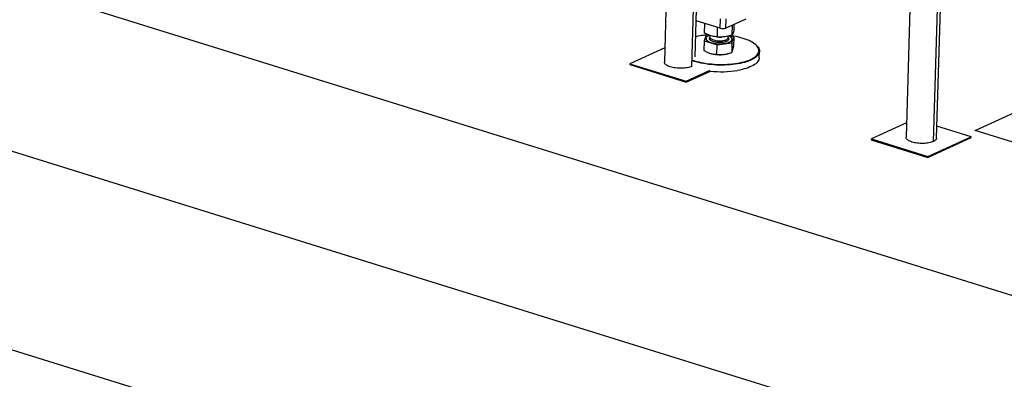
# Model space of a CAD drawing. Header units: millimetres. Extents: x 5 to 589, y 5 to 415.
# Tile 85 of 104: x 430 to 479, y 194 to 211. Entities that reach past the tile are written whole.
import ezdxf

# ---------------------------------------------------------------- set-up
doc = ezdxf.new("R2010")
doc.units = ezdxf.units.MM
doc.layers.add('TRAIT-FORT', color=4, linetype='Continuous', lineweight=25)

msp = doc.modelspace()

# ---------------------------------------------------------------- linework, layer by layer
at = {"layer": 'TRAIT-FORT', "color": 4, "linetype": 'Continuous', "lineweight": 25}
for p, q in [((490.14692, 194.48625), (335.74928, 242.50929)), ((489.90348, 186.36008), (335.50585, 234.38312)), ((462.49507, 225.23206), (462.02039, 209.38675)), ((463.36388, 209.17947), (463.83232, 224.81613)), ((463.52875, 209.64342), (463.98189, 224.76961)), ((474.37181, 221.53798), (473.89713, 205.69267)), ((475.24063, 205.48539), (475.70906, 221.12205)), ((475.39645, 205.64752), (475.85863, 221.07553)), ((464.76105, 211.05148), (464.77496, 211.51584)), ((465.04144, 211.05767), (465.05535, 211.52203)), ((466.01771, 211.50124), (465.04144, 211.05767)), ((464.76105, 211.05148), (463.58192, 211.41823)), ((463.9894, 210.81741), (464.00347, 211.28712)), ((464.62377, 210.62458), (464.63771, 211.08985)), ((465.35384, 210.7208), (465.36838, 211.20622)), ((465.44952, 211.00984), (465.4566, 211.2463)), ((464.07337, 210.71555), (463.97769, 210.42651)), ((464.0693, 210.5465), (464.06916, 210.54186)), ((464.17374, 210.72878), (464.07337, 210.71555)), ((464.26271, 210.6951), (464.26029, 210.61433)), ((464.57852, 210.62828), (464.60208, 210.62604)), ((464.81941, 210.61953), (464.83273, 210.61999)), ((465.15663, 210.56923), (465.15989, 210.58738)), ((465.15989, 210.58738), (465.16226, 210.66653)), ((465.43781, 210.61894), (465.22754, 210.68286)), ((465.34213, 210.3299), (465.43781, 210.61894)), ((465.43781, 210.61894), (465.42401, 210.15822)), ((462.04157, 210.09372), (460.31663, 209.31)), ((463.97769, 210.42651), (463.96388, 209.96578)), ((463.97769, 210.42651), (464.61206, 210.23368)), ((464.59826, 209.77296), (464.61206, 210.23368)), ((464.61206, 210.23368), (465.34213, 210.3299)), ((465.34213, 210.3299), (465.32832, 209.86917)), ((465.34172, 210.47784), (465.34634, 210.5036)), ((465.34634, 210.5036), (465.34647, 210.50824)), ((466.53432, 210.221), (466.51198, 210.24123)), ((464.18115, 209.84811), (464.18915, 209.84473)), ((465.18483, 209.8149), (465.22818, 209.83027)), ((466.68091, 209.59682), (466.69064, 209.92187)), ((460.31663, 209.31), (460.31524, 209.26357)), ((460.31524, 209.26357), (463.08648, 208.40161)), ((460.31663, 209.31), (463.08787, 208.44805)), ((477.29339, 206.0322), (484.9205, 209.49755)), ((463.08648, 208.40161), (464.27909, 208.94347)), ((463.08787, 208.44805), (464.27865, 208.98908)), ((463.08787, 208.44805), (463.08648, 208.40161)), ((473.91831, 206.39964), (472.19337, 205.61592)), ((477.1002, 205.72427), (475.41445, 206.24859)), ((474.96461, 204.75397), (477.1002, 205.72427)), ((477.09881, 205.67783), (477.1002, 205.72427)), ((485.8153, 203.38159), (477.29339, 206.0322)), ((472.19337, 205.61592), (472.19198, 205.56949)), ((472.19198, 205.56949), (474.96322, 204.70753)), ((472.19337, 205.61592), (474.96461, 204.75397)), ((474.96322, 204.70753), (477.09881, 205.67783)), ((474.96461, 204.75397), (474.96322, 204.70753)), ((436.75552, 193.1249), (424.87878, 196.81898))]:
    msp.add_line(p, q, dxfattribs=at)
at = {"layer": 'TRAIT-FORT', "color": 4, "linetype": 'Continuous', "lineweight": 25, "flags": 128}
for points in [[(463.39017, 209.48948), (463.39107, 209.48916), (463.49315, 209.45559), (463.60058, 209.42447), (463.71289, 209.39594), (463.82958, 209.37013), (463.95011, 209.34716), (464.07396, 209.32713), (464.20057, 209.31012), (464.32938, 209.29622), (464.45981, 209.28548), (464.59128, 209.27796), (464.72319, 209.27368), (464.85497, 209.27267), (464.98603, 209.27493), (465.11577, 209.28045), (465.24361, 209.2892), (465.369, 209.30116), (465.49136, 209.31625), (465.61016, 209.33443), (465.72485, 209.35559), (465.83494, 209.37966), (465.93991, 209.40652), (466.03932, 209.43605), (466.13271, 209.46813), (466.21967, 209.5026), (466.2998, 209.53931), (466.37276, 209.57811), (466.43821, 209.61881), (466.49586, 209.66124), (466.54545, 209.7052), (466.58677, 209.7505), (466.61963, 209.79693), (466.64388, 209.8443), (466.65941, 209.89238), (466.66616, 209.94097), (466.66409, 209.98984), (466.65322, 210.03878), (466.63358, 210.08757), (466.60528, 210.13599), (466.56843, 210.18383), (466.5232, 210.23086), (466.4698, 210.27689), (466.40845, 210.3217), (466.33944, 210.3651), (466.26308, 210.40689), (466.17969, 210.44688), (466.08967, 210.4849), (465.9934, 210.52078), (465.89132, 210.55436), (465.78389, 210.58548), (465.67158, 210.614), (465.5549, 210.63981), (465.43436, 210.66278), (465.31051, 210.68282), (465.25149, 210.69117)], [(463.77432, 210.67552), (463.65962, 210.65435), (463.55804, 210.63229)], [(464.06916, 210.54186), (464.07015, 210.52576), (464.07893, 210.49772), (464.09653, 210.47003), (464.12271, 210.44309), (464.15711, 210.41726), (464.19923, 210.39291), (464.2485, 210.37038), (464.30421, 210.34999), (464.36558, 210.33203), (464.43176, 210.31674), (464.50181, 210.30435), (464.57475, 210.29502), (464.64956, 210.28888), (464.72519, 210.28603), (464.80057, 210.28651), (464.87465, 210.29029), (464.94639, 210.29735), (465.01477, 210.30756), (465.07885, 210.3208), (465.13772, 210.33687), (465.19055, 210.35555), (465.2366, 210.37657), (465.27523, 210.39965), (465.30589, 210.42445), (465.32816, 210.45064), (465.34172, 210.47784)], [(464.24444, 210.70195), (464.20117, 210.68431), (464.15875, 210.66222), (464.12405, 210.63824), (464.09754, 210.6127), (464.07959, 210.58596), (464.07047, 210.5584), (464.07029, 210.5304), (464.07907, 210.50236), (464.09667, 210.47468), (464.12285, 210.44773), (464.15725, 210.4219), (464.19937, 210.39755), (464.24864, 210.37502), (464.30435, 210.35463), (464.36572, 210.33667), (464.4319, 210.32138), (464.50195, 210.30899), (464.57489, 210.29966), (464.6497, 210.29353), (464.72533, 210.29068), (464.80071, 210.29115), (464.87479, 210.29494), (464.94653, 210.30199), (465.01491, 210.3122), (465.07899, 210.32544), (465.13785, 210.34151), (465.19069, 210.36019), (465.23674, 210.38121), (465.27537, 210.40429), (465.30603, 210.4291), (465.3283, 210.45528), (465.34185, 210.48248), (465.34185, 210.48248)], [(464.26029, 210.61433), (464.26202, 210.59771), (464.27192, 210.57453), (464.29035, 210.55185), (464.31695, 210.53013), (464.35119, 210.50978), (464.39243, 210.49121), (464.43984, 210.47477), (464.49252, 210.46078), (464.54943, 210.44952), (464.60947, 210.44121), (464.67147, 210.436), (464.73421, 210.43401), (464.79649, 210.43526), (464.85709, 210.43973), (464.91483, 210.44734), (464.96858, 210.45794), (465.0173, 210.47131), (465.06004, 210.48721), (465.09596, 210.50533), (465.12438, 210.5253), (465.14474, 210.54674), (465.15663, 210.56923)], [(465.34185, 210.48248), (465.34651, 210.51031), (465.3422, 210.53837), (465.32899, 210.56629), (465.30706, 210.59365), (465.27672, 210.62009), (465.23839, 210.64522), (465.19262, 210.6687), (465.18537, 210.67196)], [(466.53432, 210.221), (466.54568, 210.2105), (466.59148, 210.16287), (466.6288, 210.11443), (466.65746, 210.0654), (466.67734, 210.01599), (466.68836, 209.96643), (466.69045, 209.91694), (466.68362, 209.86774), (466.66789, 209.81905), (466.64333, 209.77108), (466.61006, 209.72406), (466.56822, 209.67819), (466.51799, 209.63367), (466.45961, 209.5907), (466.39333, 209.54949), (466.31946, 209.5102), (466.23831, 209.47302), (466.15025, 209.43811), (466.05568, 209.40563), (465.95501, 209.37573), (465.8487, 209.34853), (465.73723, 209.32415), (465.62108, 209.30272), (465.50078, 209.28432), (465.37687, 209.26903), (465.2499, 209.25693), (465.12043, 209.24806), (464.98905, 209.24247), (464.85634, 209.24018), (464.72289, 209.2412), (464.5893, 209.24554), (464.45617, 209.25316), (464.32409, 209.26403), (464.19366, 209.27811), (464.06544, 209.29533), (463.94002, 209.31562), (463.81796, 209.33888), (463.6998, 209.36501), (463.58607, 209.3939), (463.47728, 209.42542), (463.37461, 209.45917)], [(464.18915, 209.84473), (464.21838, 209.83303), (464.27936, 209.81234)], [(466.68091, 209.59682), (466.68071, 209.5919), (466.67388, 209.54269), (466.65815, 209.494), (466.6336, 209.44604), (466.60032, 209.39901), (466.55848, 209.35314), (466.50826, 209.30862), (466.44988, 209.26566), (466.3836, 209.22444), (466.30972, 209.18515), (466.22857, 209.14797), (466.14051, 209.11307), (466.04594, 209.08059), (465.94527, 209.05068), (465.83897, 209.02348), (465.72749, 208.99911), (465.61134, 208.97767)]]:
    msp.add_lwpolyline(points, dxfattribs=at)
at = {"layer": 'TRAIT-FORT', "color": 4, "linetype": 'Continuous', "lineweight": 25}
for centre, radius, start, end in [((464.89183, 211.48121), 0.44919, 253.074122, 289.45572), ((464.48126, 206.4442), 4.28997, 95.459696, 99.485051), ((464.76127, 212.30949), 1.69096, 264.598003, 271.970165), ((464.73847, 211.45471), 1.70533, 254.382113, 277.517609), ((464.8325, 210.84602), 1.08965, 276.803668, 288.865354), ((464.811, 214.03717), 5.12241, 264.032726, 278.988897)]:
    msp.add_arc(centre, radius, start, end, dxfattribs=at)
for points, knots in [([(465.44952, 211.00984), (465.44286, 210.98145), (465.43025, 210.92769), (465.41208, 210.86117), (465.39623, 210.81156), (465.38179, 210.77402), (465.36798, 210.74401), (465.3587, 210.72879), (465.35384, 210.7208)], [0, 0, 0, 0, 0.20206835, 0.38269984, 0.55531458, 0.69299169, 0.83889419, 1, 1, 1, 1]), ([(464.62377, 210.62458), (464.58116, 210.62836), (464.50044, 210.63551), (464.38212, 210.65858), (464.2774, 210.68848), (464.18053, 210.72466), (464.08677, 210.76617), (464.02291, 210.79978), (463.9894, 210.81741)], [0, 0, 0, 0, 0.20206835, 0.38269984, 0.55531458, 0.69299169, 0.83889419, 1, 1, 1, 1]), ([(465.17924, 210.49399), (465.17422, 210.48355), (465.16387, 210.46205), (465.12698, 210.43167), (465.07323, 210.40376), (465.00278, 210.38044), (464.93353, 210.36612), (464.87416, 210.35816), (464.81437, 210.35271), (464.73925, 210.35018), (464.65032, 210.35345), (464.56333, 210.36264), (464.47855, 210.37813), (464.39939, 210.40017), (464.33144, 210.42797), (464.28792, 210.45473), (464.26224, 210.47736), (464.24344, 210.49997), (464.23051, 210.52814), (464.23456, 210.55009), (464.23653, 210.56074)], [0, 0, 0, 0, 0.0582484, 0.11998585, 0.18428997, 0.24995872, 0.31562747, 0.34781639, 0.38001415, 0.4417516, 0.5, 0.5582484, 0.61998585, 0.68428997, 0.74995872, 0.81562747, 0.84781639, 0.88001415, 0.9417516, 1, 1, 1, 1]), ([(464.23653, 210.56074), (464.24049, 210.57135), (464.2453, 210.58424), (464.25956, 210.59577), (464.26208, 210.5978)], [0, 0, 0, 0, 0.82352518, 1, 1, 1, 1]), ([(465.35384, 210.7208), (465.30483, 210.70528), (465.21202, 210.67589), (465.07591, 210.64523), (464.9554, 210.62743), (464.8439, 210.61939), (464.73593, 210.618), (464.66237, 210.62232), (464.62377, 210.62458)], [0, 0, 0, 0, 0.20206835, 0.38269984, 0.55531458, 0.69299169, 0.83889419, 1, 1, 1, 1]), ([(465.15645, 210.57287), (465.16021, 210.5686), (465.17367, 210.55331), (465.18506, 210.52658), (465.18114, 210.50464), (465.17924, 210.49399)], [0, 0, 0, 0, 0.16647724, 0.59535758, 1, 1, 1, 1]), ([(465.37446, 209.95667), (465.38256, 209.98376), (465.39894, 210.03854), (465.41559, 210.11803), (465.42401, 210.15822)], [0, 0, 0, 0, 0.49451073, 1, 1, 1, 1]), ([(463.96388, 209.96578), (464.01493, 209.93463), (464.0919, 209.88766), (464.1981, 209.8395), (464.25222, 209.82141), (464.27936, 209.81234)], [0, 0, 0, 0, 0.49525132, 0.7468182, 1, 1, 1, 1]), ([(464.27936, 209.81234), (464.3326, 209.79906), (464.44025, 209.7722), (464.54521, 209.7727), (464.59826, 209.77296)], [0, 0, 0, 0, 0.49451073, 1, 1, 1, 1]), ([(464.59826, 209.77296), (464.65707, 209.76528), (464.74576, 209.75369), (464.86805, 209.75413), (464.93034, 209.76073), (464.96158, 209.76404)], [0, 0, 0, 0, 0.49525132, 0.7468182, 1, 1, 1, 1]), ([(464.96158, 209.76404), (465.02284, 209.77497), (465.1467, 209.79708), (465.26734, 209.84497), (465.32832, 209.86917)], [0, 0, 0, 0, 0.49451073, 1, 1, 1, 1]), ([(465.32832, 209.86917), (465.33563, 209.87715), (465.34664, 209.88917), (465.36226, 209.92204), (465.37038, 209.9451), (465.37446, 209.95667)], [0, 0, 0, 0, 0.49525132, 0.7468182, 1, 1, 1, 1]), ([(463.36388, 209.17947), (463.33172, 209.16655), (463.2674, 209.14071), (463.14569, 209.11244), (463.01118, 209.09333), (462.86696, 209.08476), (462.71914, 209.0869), (462.57324, 209.0997), (462.43492, 209.12267), (462.30946, 209.15491), (462.20177, 209.1952), (462.11564, 209.24199), (462.05569, 209.29344), (462.02282, 209.34256), (462.02318, 209.37372), (462.02333, 209.38671)], [0, 0, 0, 0, 0.07864707, 0.15729415, 0.23594122, 0.31458829, 0.39323537, 0.47188244, 0.55052951, 0.62917658, 0.70782366, 0.78647073, 0.8651178, 0.94376488, 1, 1, 1, 1]), ([(475.24063, 205.48539), (475.20846, 205.47247), (475.14414, 205.44663), (475.02243, 205.41835), (474.88792, 205.39925), (474.7437, 205.39068), (474.59588, 205.39282), (474.44999, 205.40562), (474.31166, 205.42859), (474.1862, 205.46083), (474.07851, 205.50112), (473.99238, 205.54791), (473.93243, 205.59936), (473.89956, 205.64848), (473.89992, 205.67964), (473.90007, 205.69263)], [0, 0, 0, 0, 0.07864707, 0.15729415, 0.23594122, 0.31458829, 0.39323537, 0.47188244, 0.55052951, 0.62917658, 0.70782366, 0.78647073, 0.8651178, 0.94376488, 1, 1, 1, 1]), ([(475.39351, 205.64756), (475.3942, 205.64237), (475.39736, 205.61899), (475.37358, 205.57855), (475.32419, 205.52827), (475.26848, 205.49968), (475.24063, 205.48539)], [0, 0, 0, 0, 0.08674927, 0.39116618, 0.69558309, 1, 1, 1, 1])]:
    msp.add_open_spline(points, degree=3, knots=knots, dxfattribs=at)

doc.saveas('drawing.dxf')
